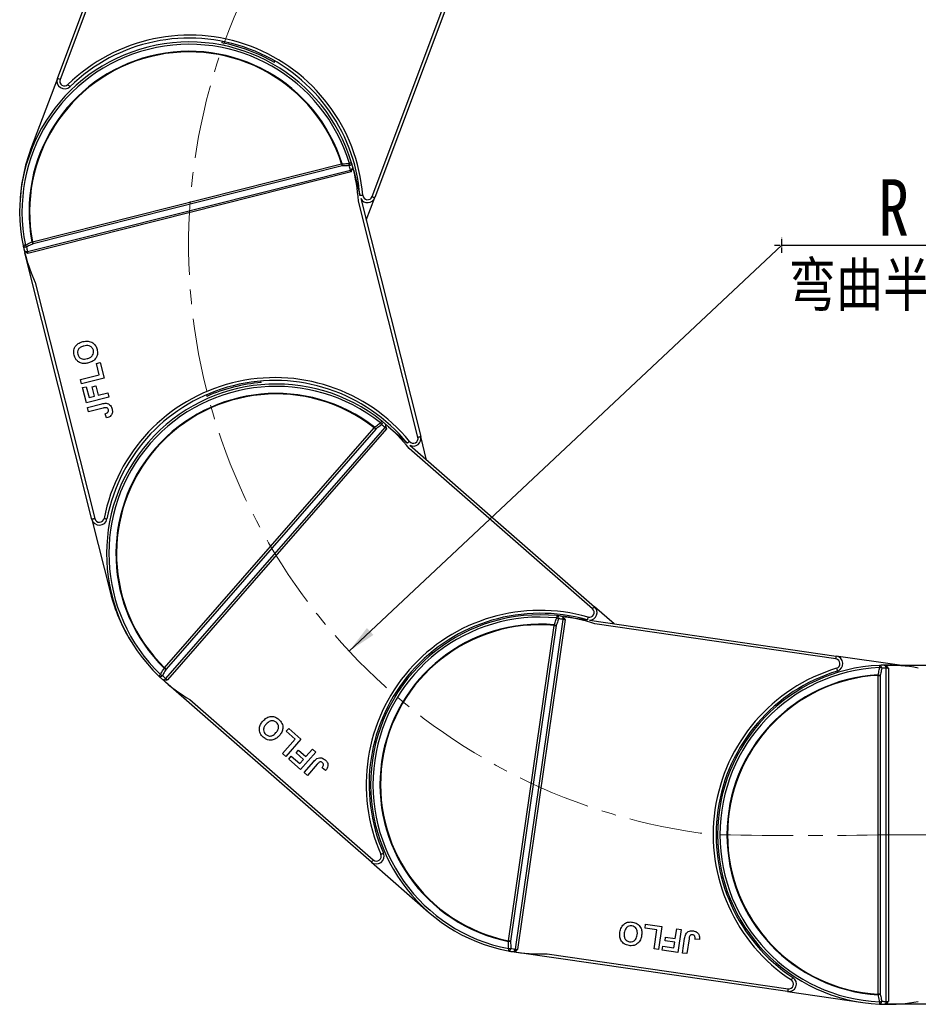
# Model space of a CAD drawing. Header units: millimetres. Extents: x -976 to 1106, y 28 to 1486.
# Tile 19 of 51: x -218 to 15, y 674 to 929. Entities that reach past the tile are written whole.
import ezdxf

# ---------------------------------------------------------------- set-up
doc = ezdxf.new("R2010")
doc.units = ezdxf.units.MM
doc.linetypes.add('CENTER', pattern=[0.6, 0.375, -0.075, 0.075, -0.075])
doc.linetypes.add('CENTERX2', pattern=[20.32, 12.7, -2.54, 2.54, -2.54])
doc.styles.get("Standard").update_dxf_attribs({"font": '仿宋_GB2312.ttf', "width": 0.8})
doc.styles.add('样式 1', font='仿宋_GB2312.ttf', dxfattribs={"width": 0.8, "height": 6})
doc.dimstyles.new('副本 ISO-35.1', dxfattribs={"dimtxt": 9, "dimasz": 7.5, "dimexe": 5, "dimexo": 0.625, "dimgap": 2.5, "dimtad": 1, "dimtoh": 1, "dimtxsty": 'Standard', "dimcen": 2.5, "dimadec": 0, "dimazin": 0, "dimtfac": 1, "dimtmove": 0, "dimatfit": 3, "dimfxl": 0, "dimarcsym": 0})

msp = doc.modelspace()

# ---------------------------------------------------------------- linework, layer by layer
at = {"color": 7, "linetype": 'Continuous', "lineweight": 25}
for p, q in [((-208.49, 913.843), (-183.552, 980.284)), ((-185.584, 972.738), (-207.788, 913.579)), ((-126.805, 883.183), (-104.6, 942.342)), ((-103.732, 942.521), (-126.103, 882.919)), ((-165.671, 923.485), (-165.814, 923.105)), ((-152.145, 917.975), (-152.003, 918.354)), ((-208.49, 913.843), (-215.421, 895.379)), ((-216.248, 868.955), (-132.382, 890.083)), ((-132.246, 889.571), (-216.125, 868.439)), ((-214.934, 871.442), (-134.718, 891.651)), ((-134.588, 891.137), (-214.804, 870.928)), ((-132.132, 889.763), (-131.843, 890.456)), ((-131.519, 889.754), (-129.986, 883.67)), ((-114.909, 820.754), (-130.346, 882.028)), ((-129.734, 882.67), (-114.182, 820.937)), ((-128.313, 877.03), (-126.103, 882.919)), ((-199.515, 799.439), (-216.852, 868.256)), ((-214.225, 860.896), (-198.788, 799.622)), ((-198.369, 839.916), (-197.399, 840.161)), ((-197.617, 836.933), (-198.369, 839.916)), ((-197.399, 840.161), (-196.366, 836.058)), ((-202.466, 835.711), (-197.617, 836.933)), ((-202.184, 834.592), (-202.466, 835.711)), ((-196.366, 836.058), (-202.184, 834.592)), ((-201.94, 833.623), (-200.97, 833.867)), ((-200.944, 829.669), (-201.94, 833.623)), ((-200.97, 833.867), (-200.256, 831.032)), ((-199.459, 833.851), (-198.489, 834.095)), ((-198.839, 831.389), (-199.459, 833.851)), ((-198.489, 834.095), (-197.869, 831.634)), ((-155.552, 834.922), (-155.651, 835.315)), ((-195.126, 831.135), (-200.944, 829.669)), ((-200.256, 831.032), (-198.839, 831.389)), ((-197.869, 831.634), (-195.407, 832.254)), ((-195.407, 832.254), (-195.126, 831.135)), ((-169.808, 831.749), (-169.709, 831.355)), ((-200.643, 828.476), (-196.975, 829.4)), ((-200.361, 827.357), (-200.643, 828.476)), ((-196.595, 828.305), (-200.361, 827.357)), ((-195.75, 825.742), (-196.107, 826.842)), ((-180.666, 760.916), (-126.236, 823.208)), ((-180.33, 758.122), (-123.423, 823.25)), ((-125.836, 822.859), (-180.267, 760.567)), ((-123.019, 822.906), (-179.935, 757.769)), ((-123.035, 823.129), (-123.193, 823.863)), ((-122.526, 823.471), (-117.801, 819.342)), ((-112.645, 814.837), (-114.182, 820.937)), ((-69.578, 776.21), (-117.161, 817.788)), ((-117.025, 818.664), (-69.085, 776.775)), ((-199.515, 799.439), (-194.697, 780.314)), ((-64.014, 772.344), (-69.085, 776.775)), ((-76.561, 774.165), (-70.983, 773.355)), ((-91.41, 690.064), (-79.534, 771.929)), ((-79.009, 771.853), (-90.885, 689.988)), ((-89.611, 687.901), (-77.194, 773.492)), ((-76.668, 773.422), (-89.087, 687.818)), ((-76.803, 773.601), (-77.334, 774.132)), ((-70.388, 773.269), (-6.328, 763.976)), ((-6.436, 763.234), (-68.97, 772.306)), ((-111.056, 764.712), (-111.361, 764.979)), ((10.047, 761.6), (-6.328, 763.976)), ((7.024, 761.007), (6.422, 761.457)), ((6.872, 761.6), (7.183, 761.6)), ((7.183, 761.6), (78.15, 761.6)), ((7.183, 761.6), (7.183, 761.599)), ((-180.666, 760.916), (-180.769, 760.811)), ((4.562, 676.239), (4.562, 758.962)), ((4.562, 758.962), (5.092, 758.962)), ((5.092, 758.962), (5.092, 676.239)), ((6.653, 674.357), (6.653, 760.844)), ((7.028, 760.85), (7.183, 760.85)), ((7.183, 760.85), (7.183, 674.35)), ((-126.988, 710.508), (-180.428, 757.204)), ((-120.968, 753.985), (-120.662, 753.718)), ((-174.077, 752.65), (-126.494, 711.073)), ((-149.096, 744.434), (-148.438, 745.187)), ((-146.779, 742.41), (-149.096, 744.434)), ((-148.438, 745.187), (-145.252, 742.403)), ((-150.069, 738.644), (-146.779, 742.41)), ((-145.252, 742.403), (-149.2, 737.885)), ((-149.2, 737.885), (-150.069, 738.644)), ((-146.538, 738.828), (-145.88, 739.581)), ((-144.626, 737.158), (-146.538, 738.828)), ((-145.88, 739.581), (-143.968, 737.911)), ((-141.429, 739.063), (-145.377, 734.545)), ((-143.968, 737.911), (-142.298, 739.822)), ((-142.298, 739.822), (-141.429, 739.063)), ((-148.447, 737.227), (-147.789, 737.98)), ((-145.377, 734.545), (-148.447, 737.227)), ((-147.789, 737.98), (-145.588, 736.057)), ((-145.588, 736.057), (-144.626, 737.158)), ((-144.45, 733.735), (-141.962, 736.583)), ((-141.026, 735.9), (-143.582, 732.976)), ((-143.582, 732.976), (-144.45, 733.735)), ((-138.872, 734.274), (-139.791, 734.975)), ((-35.02, 731.054), (-35.422, 731.112)), ((-37.518, 716.664), (-37.116, 716.605)), ((-126.988, 710.508), (-112.136, 697.532)), ((-55.951, 693.369), (-55.807, 694.358)), ((-52.906, 692.927), (-55.951, 693.369)), ((-55.807, 694.358), (-51.62, 693.751)), ((-53.623, 687.979), (-52.906, 692.927)), ((-51.62, 693.751), (-52.481, 687.813)), ((-48.102, 690.675), (-47.738, 693.188)), ((-47.738, 693.188), (-46.596, 693.022)), ((-46.596, 693.022), (-47.457, 687.084)), ((-50.758, 690.05), (-50.614, 691.04)), ((-48.246, 689.686), (-50.758, 690.05)), ((-50.614, 691.04), (-48.102, 690.675)), ((-46.239, 686.907), (-45.696, 690.651)), ((-44.54, 690.585), (-45.097, 686.742)), ((-41.848, 690.39), (-43, 690.479)), ((-52.481, 687.813), (-53.623, 687.979)), ((-51.492, 687.669), (-51.348, 688.659)), ((-47.457, 687.084), (-51.492, 687.669)), ((-51.348, 688.659), (-48.455, 688.239)), ((-48.455, 688.239), (-48.246, 689.686)), ((-18.962, 676.888), (-89.195, 687.076)), ((-81.389, 686.702), (-18.855, 677.63)), ((-45.097, 686.742), (-46.239, 686.907)), ((-18.962, 676.888), (0.555, 674.056)), ((5.092, 676.239), (4.562, 676.239)), ((7.183, 673.6), (6.872, 673.6)), ((7.028, 674.35), (7.183, 674.35)), ((7.183, 673.601), (7.183, 673.6)), ((78.15, 673.6), (7.183, 673.6))]:
    msp.add_line(p, q, dxfattribs=at)
at = {"color": 1, "linetype": 'CENTER', "ltscale": 3.556}
for p, q in [((-20.419, 868.635), (-20.419, 872.485)), ((-22.344, 870.56), (-18.494, 870.56))]:
    msp.add_line(p, q, dxfattribs=at)
at = {"color": 1, "linetype": 'CENTERX2', "lineweight": 13, "ltscale": 1.5}
msp.add_line((7.183, 717.6), (483.666, 717.6), dxfattribs=at)
at = {"color": 7, "linetype": 'Continuous', "lineweight": 25, "flags": 128}
for points in [[(-207.788, 913.579), (-207.925, 913.631), (-208.057, 913.68), (-208.178, 913.726), (-208.285, 913.766), (-208.372, 913.798), (-208.437, 913.823), (-208.477, 913.838), (-208.49, 913.843)], [(-205.745, 912.245), (-205.643, 912.14), (-205.545, 912.04), (-205.455, 911.947), (-205.375, 911.865), (-205.31, 911.799), (-205.262, 911.749), (-205.232, 911.718), (-205.222, 911.708)], [(-134.577, 891.695), (-134.595, 891.689), (-134.612, 891.684), (-134.63, 891.679), (-134.647, 891.673), (-134.665, 891.668), (-134.682, 891.662), (-134.7, 891.657), (-134.718, 891.651)], [(-132.121, 891.964), (-132.132, 891.961), (-132.163, 891.951), (-132.214, 891.936), (-132.284, 891.915), (-132.37, 891.889), (-132.47, 891.859), (-132.58, 891.826), (-132.699, 891.79)], [(-134.718, 891.651), (-134.7, 891.58), (-134.682, 891.509), (-134.665, 891.44), (-134.648, 891.373), (-134.631, 891.308), (-134.616, 891.247), (-134.602, 891.19), (-134.588, 891.137)], [(-132.284, 889.721), (-132.279, 889.703), (-132.274, 889.684), (-132.27, 889.665), (-132.265, 889.646), (-132.26, 889.627), (-132.255, 889.609), (-132.251, 889.59), (-132.246, 889.571)], [(-131.595, 890.055), (-131.585, 890.018), (-131.576, 889.98), (-131.566, 889.943), (-131.557, 889.905), (-131.547, 889.867), (-131.538, 889.83), (-131.528, 889.792), (-131.519, 889.754)], [(-126.805, 883.183), (-126.668, 883.132), (-126.536, 883.082), (-126.415, 883.037), (-126.308, 882.997), (-126.221, 882.964), (-126.156, 882.939), (-126.116, 882.924), (-126.103, 882.919)], [(-214.934, 871.442), (-214.952, 871.439), (-214.97, 871.435), (-214.988, 871.432), (-215.006, 871.428), (-215.024, 871.425), (-215.042, 871.421), (-215.06, 871.418), (-215.078, 871.414)], [(-214.804, 870.928), (-214.818, 870.981), (-214.832, 871.038), (-214.847, 871.099), (-214.864, 871.164), (-214.881, 871.231), (-214.898, 871.3), (-214.916, 871.371), (-214.934, 871.442)], [(-216.778, 870.608), (-216.899, 870.584), (-217.012, 870.56), (-217.114, 870.54), (-217.202, 870.522), (-217.273, 870.507), (-217.326, 870.496), (-217.358, 870.49), (-217.369, 870.488)], [(-216.852, 868.256), (-216.862, 868.294), (-216.871, 868.332), (-216.881, 868.369), (-216.89, 868.407), (-216.9, 868.445), (-216.909, 868.482), (-216.919, 868.52), (-216.928, 868.557)], [(-216.852, 868.256), (-216.852, 868.256), (-216.852, 868.256), (-216.852, 868.256), (-216.852, 868.256), (-216.852, 868.256), (-216.852, 868.256), (-216.851, 868.256), (-216.851, 868.256)], [(-216.163, 868.59), (-216.158, 868.571), (-216.154, 868.552), (-216.149, 868.534), (-216.144, 868.515), (-216.139, 868.496), (-216.135, 868.477), (-216.13, 868.458), (-216.125, 868.439)], [(-126.145, 823.324), (-126.156, 823.31), (-126.168, 823.296), (-126.179, 823.281), (-126.19, 823.267), (-126.202, 823.252), (-126.213, 823.237), (-126.224, 823.223), (-126.236, 823.208)], [(-126.236, 823.208), (-126.18, 823.16), (-126.126, 823.112), (-126.072, 823.065), (-126.02, 823.019), (-125.97, 822.976), (-125.922, 822.934), (-125.877, 822.895), (-125.836, 822.859)], [(-124.279, 824.944), (-124.286, 824.935), (-124.307, 824.91), (-124.34, 824.868), (-124.385, 824.811), (-124.441, 824.741), (-124.506, 824.659), (-124.578, 824.569), (-124.655, 824.473)], [(-123.136, 823.008), (-123.122, 822.995), (-123.107, 822.983), (-123.092, 822.97), (-123.078, 822.957), (-123.063, 822.944), (-123.048, 822.932), (-123.034, 822.919), (-123.019, 822.906)], [(-122.759, 823.675), (-122.731, 823.65), (-122.702, 823.624), (-122.672, 823.599), (-122.643, 823.573), (-122.614, 823.548), (-122.584, 823.522), (-122.555, 823.496), (-122.526, 823.471)], [(-114.909, 820.754), (-114.767, 820.789), (-114.631, 820.824), (-114.505, 820.855), (-114.395, 820.883), (-114.304, 820.906), (-114.237, 820.923), (-114.196, 820.933), (-114.182, 820.937)], [(-196.349, 799.689), (-196.205, 799.661), (-196.067, 799.634), (-195.94, 799.609), (-195.828, 799.587), (-195.737, 799.569), (-195.669, 799.556), (-195.627, 799.548), (-195.613, 799.545)], [(-198.788, 799.622), (-198.93, 799.586), (-199.066, 799.552), (-199.192, 799.52), (-199.302, 799.492), (-199.393, 799.47), (-199.46, 799.453), (-199.501, 799.442), (-199.515, 799.439)], [(-69.578, 776.21), (-69.482, 776.321), (-69.39, 776.427), (-69.304, 776.524), (-69.23, 776.61), (-69.168, 776.68), (-69.123, 776.732), (-69.094, 776.764), (-69.085, 776.775)], [(-78.833, 774.449), (-78.835, 774.438), (-78.838, 774.406), (-78.843, 774.352), (-78.85, 774.28), (-78.859, 774.191), (-78.869, 774.087), (-78.881, 773.972), (-78.893, 773.849)], [(-76.868, 774.209), (-76.83, 774.204), (-76.792, 774.198), (-76.754, 774.193), (-76.715, 774.187), (-76.677, 774.181), (-76.638, 774.176), (-76.599, 774.17), (-76.561, 774.165)], [(-76.561, 774.165), (-76.561, 774.165), (-76.561, 774.164), (-76.561, 774.164), (-76.561, 774.164), (-76.561, 774.164), (-76.561, 774.164), (-76.561, 774.164), (-76.561, 774.163)], [(-79.521, 772.076), (-79.522, 772.058), (-79.524, 772.04), (-79.525, 772.021), (-79.527, 772.003), (-79.529, 771.985), (-79.53, 771.966), (-79.532, 771.948), (-79.534, 771.929)], [(-79.534, 771.929), (-79.461, 771.919), (-79.389, 771.908), (-79.318, 771.898), (-79.25, 771.888), (-79.184, 771.879), (-79.121, 771.87), (-79.063, 771.861), (-79.009, 771.853)], [(-76.822, 773.445), (-76.803, 773.442), (-76.784, 773.439), (-76.765, 773.436), (-76.746, 773.434), (-76.726, 773.431), (-76.707, 773.428), (-76.688, 773.425), (-76.668, 773.422)], [(-6.436, 763.234), (-6.415, 763.378), (-6.395, 763.518), (-6.376, 763.646), (-6.36, 763.759), (-6.347, 763.851), (-6.337, 763.919), (-6.331, 763.962), (-6.328, 763.976)], [(4.893, 761.556), (4.893, 761.545), (4.895, 761.512), (4.897, 761.459), (4.9, 761.386), (4.904, 761.296), (4.909, 761.192), (4.914, 761.077), (4.92, 760.953)], [(-181.707, 759.18), (-181.792, 759.091), (-181.872, 759.007), (-181.944, 758.932), (-182.006, 758.867), (-182.056, 758.815), (-182.093, 758.776), (-182.116, 758.752), (-182.124, 758.744)], [(-180.267, 760.567), (-180.308, 760.603), (-180.352, 760.642), (-180.4, 760.683), (-180.45, 760.727), (-180.502, 760.772), (-180.556, 760.819), (-180.611, 760.867), (-180.666, 760.916)], [(-6.252, 760.801), (-6.21, 760.661), (-6.169, 760.526), (-6.131, 760.402), (-6.098, 760.293), (-6.071, 760.204), (-6.051, 760.138), (-6.038, 760.097), (-6.034, 760.083)], [(4.553, 759.108), (4.554, 759.09), (4.555, 759.072), (4.556, 759.054), (4.557, 759.035), (4.559, 759.017), (4.56, 758.998), (4.561, 758.98), (4.562, 758.962)], [(-180.428, 757.204), (-180.458, 757.23), (-180.487, 757.255), (-180.517, 757.281), (-180.546, 757.307), (-180.575, 757.332), (-180.604, 757.358), (-180.633, 757.383), (-180.662, 757.408)], [(-180.428, 757.204), (-180.428, 757.204), (-180.428, 757.204), (-180.428, 757.204), (-180.428, 757.204), (-180.428, 757.204), (-180.428, 757.204), (-180.428, 757.204), (-180.428, 757.205)], [(-180.052, 757.871), (-180.037, 757.858), (-180.023, 757.846), (-180.008, 757.833), (-179.994, 757.82), (-179.979, 757.807), (-179.964, 757.794), (-179.949, 757.781), (-179.935, 757.769)], [(-126.494, 711.073), (-126.59, 710.963), (-126.683, 710.857), (-126.768, 710.759), (-126.843, 710.674), (-126.905, 710.604), (-126.95, 710.551), (-126.978, 710.519), (-126.988, 710.508)], [(-124.527, 712.517), (-124.393, 712.576), (-124.264, 712.632), (-124.146, 712.684), (-124.042, 712.73), (-123.956, 712.768), (-123.893, 712.795), (-123.854, 712.813), (-123.84, 712.818)], [(-91.41, 690.064), (-91.414, 690.046), (-91.417, 690.028), (-91.421, 690.01), (-91.425, 689.992), (-91.428, 689.973), (-91.432, 689.956), (-91.435, 689.938), (-91.439, 689.92)], [(-90.885, 689.988), (-90.939, 689.996), (-90.998, 690.004), (-91.06, 690.013), (-91.126, 690.023), (-91.194, 690.033), (-91.265, 690.043), (-91.337, 690.053), (-91.41, 690.064)], [(-91.341, 688.041), (-91.365, 687.92), (-91.386, 687.807), (-91.406, 687.704), (-91.423, 687.616), (-91.436, 687.545), (-91.446, 687.492), (-91.453, 687.46), (-91.455, 687.449)], [(-89.241, 687.841), (-89.222, 687.838), (-89.203, 687.835), (-89.183, 687.832), (-89.164, 687.83), (-89.145, 687.827), (-89.126, 687.824), (-89.106, 687.821), (-89.087, 687.818)], [(-89.195, 687.076), (-89.233, 687.082), (-89.272, 687.087), (-89.311, 687.093), (-89.349, 687.099), (-89.388, 687.104), (-89.426, 687.11), (-89.464, 687.115), (-89.502, 687.121)], [(-89.195, 687.076), (-89.195, 687.076), (-89.195, 687.076), (-89.195, 687.076), (-89.195, 687.076), (-89.194, 687.077), (-89.194, 687.077), (-89.194, 687.077), (-89.194, 687.077)], [(-17.987, 679.91), (-17.907, 680.032), (-17.829, 680.15), (-17.758, 680.258), (-17.695, 680.353), (-17.644, 680.431), (-17.606, 680.489), (-17.582, 680.524), (-17.574, 680.536)], [(-18.855, 677.63), (-18.876, 677.485), (-18.896, 677.346), (-18.915, 677.217), (-18.931, 677.105), (-18.944, 677.013), (-18.954, 676.944), (-18.96, 676.902), (-18.962, 676.888)], [(4.562, 676.239), (4.561, 676.221), (4.56, 676.202), (4.559, 676.184), (4.557, 676.165), (4.556, 676.147), (4.555, 676.129), (4.554, 676.11), (4.553, 676.092)], [(4.92, 674.247), (4.914, 674.124), (4.909, 674.008), (4.904, 673.904), (4.9, 673.815), (4.897, 673.742), (4.895, 673.689), (4.893, 673.656), (4.893, 673.645)]]:
    msp.add_lwpolyline(points, dxfattribs=at)
at = {"color": 8, "linetype": 'Continuous', "lineweight": 25, "flags": 128}
for points in [[(-129.221, 883.522), (-129.367, 883.511), (-129.507, 883.499), (-129.637, 883.489), (-129.75, 883.48), (-129.843, 883.473), (-129.912, 883.467), (-129.952, 883.464)], [(-117.088, 819.657), (-117.202, 819.564), (-117.311, 819.475), (-117.411, 819.393), (-117.499, 819.321), (-117.571, 819.262), (-117.625, 819.218), (-117.656, 819.192)], [(-70.745, 774.067), (-70.786, 773.927), (-70.824, 773.792), (-70.86, 773.667), (-70.891, 773.558), (-70.917, 773.468), (-70.936, 773.401), (-70.948, 773.36), (-70.951, 773.349)]]:
    msp.add_lwpolyline(points, dxfattribs=at)
at = {"color": 1, "linetype": 'CENTERX2', "lineweight": 13, "ltscale": 1.5}
for centre, radius, start, end in [((-20.419, 870.56), 153.999, 107.73374, 263.34044), ((-14.671, 1829.811), 1112.425, 268.874346, 271.125671)]:
    msp.add_arc(centre, radius, start, end, dxfattribs=at)
at = {"color": 7, "linetype": 'Continuous', "lineweight": 25}
for centre, radius, start, end in [((-174.227, 879.917), 45.15, 4.58029, 134.27332), ((-174.261, 879.306), 44, 16.7188, 191.56162), ((-174.261, 879.306), 43.397, 16.7188, 191.56162), ((-174.227, 879.917), 44.4, 4.58029, 134.27332), ((-174.227, 879.917), 44, 59.87676, 78.97686), ((-174.261, 879.306), 41.573, 17.33773, 190.94269), ((-174.261, 879.306), 41.426, 17.33773, 190.94269), ((-206.618, 913.14), 2, 159.42681, 314.27332), ((-206.618, 913.14), 1.25, 159.42681, 314.27332), ((-174.227, 879.917), 44, 159.42681, 177.18184), ((-137.667, 891.476), 3.098, 353.71831, 4.05769), ((-132.796, 891.906), 0.677, 277.30433, 4.92394), ((-135.778, 891.574), 3.087, 353.66192, 4.00982), ((-174.261, 879.306), 44, 15.54547, 16.7188), ((-174.132, 878.792), 43.25, 15.13383, 16.7188), ((-132.578, 890.941), 0.88, 282.86696, 326.58551), ((-133.148, 893.157), 3.543, 284.12413, 286.66454), ((-174.261, 879.306), 44, 3.54619, 15.54547), ((-131.514, 889.732), 0.0227, 102.64095, 105.43153), ((-127.975, 883.622), 2, 208.42921, 339.42681), ((-127.975, 883.622), 1.25, 184.58029, 339.42681), ((-212.253, 872.686), 3.098, 204.22642, 214.56291), ((-216.747, 870.756), 0.677, 203.35675, 290.97523), ((-174.261, 879.306), 44, 191.56162, 192.73496), ((-174.261, 879.306), 44, 192.73496, 204.73423), ((-216.482, 869.803), 0.88, 241.69567, 285.41436), ((-213.965, 871.877), 3.085, 204.27024, 214.62221), ((-174.132, 878.792), 43.25, 191.56162, 193.1466), ((-217.038, 872.063), 3.582, 281.63287, 284.14529), ((-152.03, 791.063), 45.15, 39.2937, 168.98673), ((-152.03, 791.063), 44.4, 39.2937, 168.98673), ((-151.711, 790.542), 44, 51.43221, 226.27503), ((-151.711, 790.542), 43.397, 51.43221, 226.27503), ((-152.03, 791.063), 44, 94.59016, 113.69026), ((-151.711, 790.542), 41.573, 52.05114, 225.65609), ((-151.711, 790.542), 41.426, 52.05114, 225.65609), ((-128.561, 821.384), 3.098, 28.43296, 38.76986), ((-127.064, 822.541), 3.087, 28.37645, 38.7221), ((-124.801, 824.512), 0.677, 312.01921, 39.6382), ((-151.311, 790.193), 43.25, 49.84723, 51.43221), ((-151.711, 790.542), 44, 50.25887, 51.43221), ((-151.711, 790.542), 44, 38.2596, 50.25887), ((-124.072, 823.843), 0.88, 317.5866, 1.29277), ((-125.819, 825.353), 3.564, 318.84485, 321.37001), ((-122.58, 823.517), 0.0718, 318.45383, 319.32199), ((-116.121, 820.448), 1.25, 219.2937, 14.14021), ((-116.121, 820.448), 2, 243.14261, 14.14021), ((-197.576, 799.927), 1.25, 194.14021, 348.98673), ((-197.576, 799.927), 2, 194.14021, 348.98673), ((-152.03, 791.063), 44, 194.14021, 211.89524), ((-70.401, 775.269), 2, 270.36142, 48.85362), ((-83.185, 730.665), 45.15, 74.0071, 203.70013), ((-83.185, 730.665), 44.4, 74.0071, 203.70013), ((-83.185, 730.665), 44, 84.32421, 259.16703), ((-79.037, 773.803), 0.677, 344.91248, 72.52596), ((-83.185, 730.665), 44, 83.15088, 84.32421), ((-83.185, 730.665), 44, 71.1516, 83.15088), ((-70.401, 775.269), 1.25, 254.0071, 48.85362), ((-83.185, 730.665), 43.397, 84.32421, 259.16703), ((-83.185, 730.665), 41.573, 84.94314, 258.5481), ((-83.185, 730.665), 41.426, 84.94314, 258.5481), ((-80.497, 769.133), 3.101, 61.32822, 71.65562), ((-79.866, 770.922), 3.085, 61.26417, 71.61811), ((-82.66, 730.589), 43.25, 82.73924, 84.32421), ((-78.062, 773.638), 0.88, 350.47351, 34.18796), ((-80.314, 773.952), 3.529, 351.72783, 354.27834), ((-6.616, 761.997), 2, 286.89911, 81.74562), ((6.872, 717.6), 44, 92.57859, 267.42141), ((-6.616, 761.997), 1.25, 286.89911, 81.74562), ((6.872, 717.6), 44, 91.40525, 92.57859), ((4.784, 760.887), 0.677, 353.16625, 80.78329), ((6.872, 717.6), 44, 79.40598, 91.40525), ((5.773, 760.863), 0.88, 358.72835, 42.44476), ((-181.765, 759.319), 0.677, 238.07002, 325.68966), ((-180.116, 761.826), 3.087, 238.98493, 249.33087), ((-151.311, 790.193), 43.25, 226.27503, 227.86), ((-179.171, 763.464), 3.097, 238.93805, 249.27802), ((6.872, 717.6), 45.15, 106.89911, 236.59214), ((6.872, 717.6), 44.4, 106.89911, 236.59214), ((6.872, 717.6), 43.397, 92.57859, 267.42141), ((6.872, 717.6), 41.573, 93.19752, 266.80248), ((6.872, 717.6), 41.426, 93.19752, 266.80248), ((4.01, 756.056), 3.1, 69.58025, 79.91098), ((4.377, 757.914), 3.088, 69.52484, 79.86861), ((7.403, 717.6), 43.25, 90.99361, 92.57859), ((3.475, 760.851), 3.553, 359.98923, 2.52229), ((-151.711, 790.542), 44, 226.27503, 227.44836), ((-151.711, 790.542), 44, 227.44836, 239.44763), ((-181.005, 758.686), 0.879, 276.40365, 320.129), ((-182.703, 760.186), 3.52, 316.32066, 318.87748), ((-125.672, 712.015), 2, 228.85362, 23.70013), ((-125.672, 712.015), 1.25, 228.85362, 23.70013), ((-91.538, 693.017), 3.099, 271.83399, 282.16828), ((-91.466, 688.126), 0.677, 270.96459, 358.57837), ((-83.185, 730.665), 44, 259.16703, 260.34037), ((-91.443, 691.129), 3.089, 271.88136, 282.22067), ((-82.66, 730.589), 43.25, 259.16703, 260.75201), ((-83.185, 730.665), 44, 260.34037, 272.33964), ((-90.484, 688.008), 0.88, 309.30251, 353.01697), ((-92.783, 688.355), 3.579, 349.22885, 351.74283), ((-18.675, 678.867), 2, 261.74562, 56.59214), ((-18.675, 678.867), 1.25, 261.74562, 56.59214), ((4.01, 679.144), 3.1, 280.08902, 290.41975), ((4.784, 674.313), 0.677, 279.21527, 6.83518), ((6.872, 717.6), 44, 267.42141, 268.59475), ((4.377, 677.287), 3.088, 280.13139, 290.47516), ((7.403, 717.6), 43.25, 267.42141, 269.00639), ((6.872, 717.6), 44, 268.59475, 280.59402), ((5.773, 674.337), 0.88, 317.55851, 1.27021), ((3.478, 674.35), 3.55, 357.47654, 0.01194)]:
    msp.add_arc(centre, radius, start, end, dxfattribs=at)
for points, knots in [([(-134.577, 891.695), (-134.148, 891.717), (-133.522, 891.749), (-132.896, 891.78), (-132.699, 891.79)], [0, 0, 0, 0, 0.6855366, 1, 1, 1, 1]), ([(-132.71, 891.234), (-132.907, 891.224), (-133.533, 891.191), (-134.159, 891.159), (-134.588, 891.137)], [0, 0, 0, 0, 0.3144648, 1, 1, 1, 1]), ([(-132.284, 889.721), (-132.298, 889.778), (-132.333, 889.913), (-132.364, 890.02), (-132.382, 890.083)], [0, 0, 0, 0, 0.4157113, 1, 1, 1, 1]), ([(-132.246, 889.571), (-132.245, 889.572), (-132.207, 889.636), (-132.169, 889.7), (-132.132, 889.763)], [0, 0, 0, 0, 0.024536, 1, 1, 1, 1]), ([(-131.843, 890.456), (-131.827, 890.597), (-131.803, 890.814), (-131.853, 891.024), (-131.871, 891.098)], [0, 0, 0, 0, 0.64984604, 1, 1, 1, 1]), ([(-216.778, 870.608), (-216.334, 870.819), (-215.768, 871.087), (-215.201, 871.356), (-215.078, 871.414)], [0, 0, 0, 0, 0.7828235, 1, 1, 1, 1]), ([(-217.179, 869.607), (-217.13, 869.448), (-217.064, 869.239), (-216.931, 869.069), (-216.899, 869.028)], [0, 0, 0, 0, 0.7597005, 1, 1, 1, 1]), ([(-216.899, 869.028), (-216.747, 868.883), (-216.564, 868.709), (-216.351, 868.576), (-216.316, 868.555)], [0, 0, 0, 0, 0.83524646, 1, 1, 1, 1]), ([(-214.804, 870.928), (-215.193, 870.744), (-215.76, 870.476), (-216.326, 870.208), (-216.504, 870.124)], [0, 0, 0, 0, 0.68553646, 1, 1, 1, 1]), ([(-216.248, 868.955), (-216.234, 868.891), (-216.21, 868.782), (-216.177, 868.646), (-216.163, 868.59)], [0, 0, 0, 0, 0.5842834, 1, 1, 1, 1]), ([(-216.316, 868.555), (-216.254, 868.517), (-216.19, 868.478), (-216.127, 868.44), (-216.125, 868.439)], [0, 0, 0, 0, 0.9754276, 1, 1, 1, 1]), ([(-201.841, 845.546), (-201.404, 845.626), (-200.532, 845.785), (-199.318, 845.369), (-198.501, 844.538), (-198.282, 843.876), (-198.172, 843.544)], [0, 0, 0, 0, 0.2805623, 0.5594773, 0.7794269, 1, 1, 1, 1]), ([(-204.136, 842.025), (-204.204, 842.468), (-204.34, 843.355), (-203.759, 844.525), (-202.844, 845.236), (-202.176, 845.443), (-201.841, 845.546)], [0, 0, 0, 0, 0.2798263, 0.5586384, 0.7789876, 1, 1, 1, 1]), ([(-201.587, 844.42), (-201.858, 844.339), (-202.398, 844.178), (-203.017, 843.649), (-203.278, 842.943), (-203.206, 842.503), (-203.17, 842.283)], [0, 0, 0, 0, 0.2810973, 0.5600097, 0.7797042, 1, 1, 1, 1]), ([(-199.142, 843.298), (-199.247, 843.565), (-199.458, 844.1), (-200.409, 844.631), (-201.14, 844.5), (-201.587, 844.42)], [0, 0, 0, 0, 0.2799846, 0.5597515, 1, 1, 1, 1]), ([(-200.744, 841.142), (-200.472, 841.225), (-199.93, 841.39), (-199.322, 841.932), (-199.043, 842.633), (-199.109, 843.076), (-199.142, 843.298)], [0, 0, 0, 0, 0.2810107, 0.5601226, 0.7799429, 1, 1, 1, 1]), ([(-198.172, 843.544), (-198.103, 843.104), (-197.964, 842.225), (-198.527, 841.059), (-199.429, 840.343), (-200.092, 840.137), (-200.424, 840.033)], [0, 0, 0, 0, 0.2799409, 0.5587151, 0.77905, 1, 1, 1, 1]), ([(-203.598, 840.856), (-203.73, 841.06), (-203.966, 841.424), (-204.084, 841.841), (-204.136, 842.025)], [0, 0, 0, 0, 0.5595611, 1, 1, 1, 1]), ([(-201.968, 839.921), (-202.321, 840.015), (-202.952, 840.182), (-203.401, 840.65), (-203.598, 840.856)], [0, 0, 0, 0, 0.5599528, 1, 1, 1, 1]), ([(-203.17, 842.283), (-203.068, 842.014), (-202.865, 841.477), (-201.923, 840.929), (-201.191, 841.061), (-200.744, 841.142)], [0, 0, 0, 0, 0.2802674, 0.5598729, 1, 1, 1, 1]), ([(-200.424, 840.033), (-200.71, 839.97), (-201.22, 839.856), (-201.74, 839.901), (-201.968, 839.921)], [0, 0, 0, 0, 0.5601646, 1, 1, 1, 1]), ([(-196.975, 829.4), (-196.766, 829.451), (-196.391, 829.543), (-196.006, 829.549), (-195.837, 829.551)], [0, 0, 0, 0, 0.5602857, 1, 1, 1, 1]), ([(-195.251, 827.856), (-195.294, 827.989), (-195.359, 828.188), (-195.577, 828.371), (-195.986, 828.463), (-196.325, 828.375), (-196.595, 828.305)], [0, 0, 0, 0, 0.24940608, 0.37443453, 0.49945625, 1, 1, 1, 1]), ([(-195.837, 829.551), (-195.621, 829.509), (-195.187, 829.423), (-194.557, 828.901), (-194.375, 828.359), (-194.263, 828.028)], [0, 0, 0, 0, 0.2801135, 0.5603045, 1, 1, 1, 1]), ([(-194.263, 828.028), (-194.213, 827.739), (-194.112, 827.162), (-194.478, 826.384), (-195.096, 825.943), (-195.532, 825.809), (-195.75, 825.742)], [0, 0, 0, 0, 0.2802358, 0.5584237, 0.7788348, 1, 1, 1, 1]), ([(-195.421, 827.176), (-195.376, 827.228), (-195.287, 827.333), (-195.208, 827.573), (-195.235, 827.748), (-195.251, 827.856)], [0, 0, 0, 0, 0.2807398, 0.5609433, 1, 1, 1, 1]), ([(-196.107, 826.842), (-195.968, 826.883), (-195.72, 826.956), (-195.512, 827.109), (-195.421, 827.176)], [0, 0, 0, 0, 0.560982, 1, 1, 1, 1]), ([(-126.145, 823.324), (-125.805, 823.587), (-125.308, 823.97), (-124.812, 824.352), (-124.655, 824.473)], [0, 0, 0, 0, 0.6855388, 1, 1, 1, 1]), ([(-124.348, 824.009), (-124.504, 823.888), (-125, 823.505), (-125.496, 823.122), (-125.836, 822.859)], [0, 0, 0, 0, 0.3144645, 1, 1, 1, 1]), ([(-123.193, 823.863), (-123.26, 823.988), (-123.363, 824.18), (-123.524, 824.324), (-123.581, 824.375)], [0, 0, 0, 0, 0.64985527, 1, 1, 1, 1]), ([(-123.136, 823.008), (-123.18, 823.046), (-123.286, 823.138), (-123.372, 823.208), (-123.423, 823.25)], [0, 0, 0, 0, 0.41570524, 1, 1, 1, 1]), ([(-123.019, 822.906), (-123.019, 822.908), (-123.024, 822.982), (-123.03, 823.056), (-123.035, 823.129)], [0, 0, 0, 0, 0.0245468, 1, 1, 1, 1]), ([(-77.334, 774.132), (-77.458, 774.2), (-77.649, 774.306), (-77.863, 774.339), (-77.938, 774.351)], [0, 0, 0, 0, 0.6498495, 1, 1, 1, 1]), ([(-79.521, 772.076), (-79.377, 772.481), (-79.168, 773.072), (-78.959, 773.663), (-78.893, 773.849)], [0, 0, 0, 0, 0.68553172, 1, 1, 1, 1]), ([(-78.383, 773.627), (-78.448, 773.441), (-78.657, 772.85), (-78.866, 772.259), (-79.009, 771.853)], [0, 0, 0, 0, 0.3144649, 1, 1, 1, 1]), ([(-76.822, 773.445), (-76.88, 773.453), (-77.018, 773.472), (-77.129, 773.485), (-77.194, 773.492)], [0, 0, 0, 0, 0.4157139, 1, 1, 1, 1]), ([(-76.668, 773.422), (-76.669, 773.424), (-76.714, 773.483), (-76.759, 773.543), (-76.803, 773.601)], [0, 0, 0, 0, 0.0245034, 1, 1, 1, 1]), ([(6.422, 761.457), (6.29, 761.507), (6.086, 761.584), (5.869, 761.586), (5.793, 761.587)], [0, 0, 0, 0, 0.64984434, 1, 1, 1, 1]), ([(-181.707, 759.18), (-181.462, 759.606), (-181.149, 760.149), (-180.837, 760.692), (-180.769, 760.811)], [0, 0, 0, 0, 0.78282348, 1, 1, 1, 1]), ([(-180.267, 760.567), (-180.481, 760.194), (-180.794, 759.651), (-181.107, 759.108), (-181.206, 758.937)], [0, 0, 0, 0, 0.6855332, 1, 1, 1, 1]), ([(4.553, 759.108), (4.637, 759.53), (4.759, 760.145), (4.881, 760.76), (4.92, 760.953)], [0, 0, 0, 0, 0.6855356, 1, 1, 1, 1]), ([(5.457, 760.806), (5.419, 760.613), (5.297, 759.998), (5.175, 759.383), (5.092, 758.962)], [0, 0, 0, 0, 0.3144767, 1, 1, 1, 1]), ([(7.028, 760.85), (6.969, 760.85), (6.83, 760.849), (6.718, 760.846), (6.653, 760.844)], [0, 0, 0, 0, 0.4157181, 1, 1, 1, 1]), ([(7.183, 760.85), (7.182, 760.852), (7.129, 760.904), (7.076, 760.956), (7.024, 761.007)], [0, 0, 0, 0, 0.02453544, 1, 1, 1, 1]), ([(-181.466, 758.128), (-181.335, 758.026), (-181.163, 757.892), (-180.956, 757.828), (-180.907, 757.812)], [0, 0, 0, 0, 0.7597131, 1, 1, 1, 1]), ([(-180.907, 757.812), (-180.699, 757.78), (-180.45, 757.74), (-180.199, 757.753), (-180.158, 757.755)], [0, 0, 0, 0, 0.8352702, 1, 1, 1, 1]), ([(-180.33, 758.122), (-180.282, 758.078), (-180.2, 758.002), (-180.095, 757.909), (-180.052, 757.871)], [0, 0, 0, 0, 0.5842941, 1, 1, 1, 1]), ([(-180.158, 757.755), (-180.085, 757.759), (-180.011, 757.764), (-179.937, 757.769), (-179.935, 757.769)], [0, 0, 0, 0, 0.9753924, 1, 1, 1, 1]), ([(-155.037, 742.883), (-155.346, 743.209), (-155.962, 743.86), (-156.151, 745.153), (-155.804, 746.259), (-155.373, 746.809), (-155.157, 747.085)], [0, 0, 0, 0, 0.2798277, 0.558636, 0.7789879, 1, 1, 1, 1]), ([(-155.157, 747.085), (-154.842, 747.399), (-154.216, 748.027), (-152.982, 748.376), (-151.836, 748.158), (-151.279, 747.738), (-151.001, 747.528)], [0, 0, 0, 0, 0.2805572, 0.5594764, 0.7794261, 1, 1, 1, 1]), ([(-154.307, 746.304), (-154.483, 746.083), (-154.835, 745.643), (-155.043, 744.856), (-154.855, 744.127), (-154.545, 743.806), (-154.39, 743.646)], [0, 0, 0, 0, 0.2810948, 0.5600058, 0.7797053, 1, 1, 1, 1]), ([(-151.657, 746.774), (-151.896, 746.934), (-152.374, 747.253), (-153.458, 747.148), (-153.985, 746.624), (-154.307, 746.304)], [0, 0, 0, 0, 0.27998488, 0.55975097, 1, 1, 1, 1]), ([(-151.747, 744.09), (-151.57, 744.312), (-151.218, 744.757), (-151.028, 745.549), (-151.197, 746.283), (-151.503, 746.61), (-151.657, 746.774)], [0, 0, 0, 0, 0.281012, 0.5601337, 0.7799447, 1, 1, 1, 1]), ([(-151.001, 747.528), (-150.693, 747.206), (-150.078, 746.563), (-149.876, 745.283), (-150.211, 744.181), (-150.638, 743.634), (-150.852, 743.36)], [0, 0, 0, 0, 0.2799433, 0.5587155, 0.7790534, 1, 1, 1, 1]), ([(-154.39, 743.646), (-154.153, 743.483), (-153.681, 743.157), (-152.594, 743.243), (-152.068, 743.768), (-151.747, 744.09)], [0, 0, 0, 0, 0.2802675, 0.5598754, 1, 1, 1, 1]), ([(-153.93, 742.229), (-154.154, 742.321), (-154.555, 742.487), (-154.89, 742.762), (-155.037, 742.883)], [0, 0, 0, 0, 0.5595713, 1, 1, 1, 1]), ([(-152.057, 742.388), (-152.401, 742.264), (-153.015, 742.043), (-153.65, 742.172), (-153.93, 742.229)], [0, 0, 0, 0, 0.55995933, 1, 1, 1, 1]), ([(-150.852, 743.36), (-151.051, 743.145), (-151.405, 742.761), (-151.858, 742.502), (-152.057, 742.388)], [0, 0, 0, 0, 0.5601686, 1, 1, 1, 1]), ([(-141.962, 736.583), (-141.819, 736.745), (-141.563, 737.033), (-141.25, 737.257), (-141.112, 737.356)], [0, 0, 0, 0, 0.5603016, 1, 1, 1, 1]), ([(-141.112, 737.356), (-140.91, 737.444), (-140.506, 737.621), (-139.69, 737.55), (-139.231, 737.208), (-138.951, 737)], [0, 0, 0, 0, 0.2801246, 0.5603065, 1, 1, 1, 1]), ([(-139.665, 736.296), (-139.776, 736.38), (-139.943, 736.507), (-140.226, 736.534), (-140.615, 736.376), (-140.844, 736.112), (-141.026, 735.9)], [0, 0, 0, 0, 0.2493882, 0.3744256, 0.4994565, 1, 1, 1, 1]), ([(-139.418, 735.64), (-139.411, 735.709), (-139.397, 735.846), (-139.468, 736.088), (-139.591, 736.217), (-139.665, 736.296)], [0, 0, 0, 0, 0.2807242, 0.5609185, 1, 1, 1, 1]), ([(-138.951, 737), (-138.745, 736.791), (-138.334, 736.374), (-138.192, 735.526), (-138.448, 734.812), (-138.73, 734.454), (-138.872, 734.274)], [0, 0, 0, 0, 0.2802384, 0.5584234, 0.7788387, 1, 1, 1, 1]), ([(-139.791, 734.975), (-139.7, 735.088), (-139.538, 735.29), (-139.454, 735.533), (-139.418, 735.64)], [0, 0, 0, 0, 0.5609944, 1, 1, 1, 1]), ([(-62.479, 692.303), (-62.386, 692.738), (-62.201, 693.605), (-61.354, 694.569), (-60.273, 695.008), (-59.578, 694.958), (-59.23, 694.933)], [0, 0, 0, 0, 0.2805599, 0.5594767, 0.7794231, 1, 1, 1, 1]), ([(-59.371, 693.943), (-59.659, 693.947), (-60.234, 693.956), (-61.087, 693.279), (-61.245, 692.553), (-61.341, 692.109)], [0, 0, 0, 0, 0.2799826, 0.559749, 1, 1, 1, 1]), ([(-57.989, 691.64), (-57.962, 691.923), (-57.908, 692.487), (-58.178, 693.256), (-58.719, 693.781), (-59.154, 693.889), (-59.371, 693.943)], [0, 0, 0, 0, 0.2810065, 0.560127, 0.7799395, 1, 1, 1, 1]), ([(-59.23, 694.933), (-58.796, 694.829), (-57.931, 694.623), (-57.067, 693.658), (-56.749, 692.551), (-56.811, 691.86), (-56.842, 691.513)], [0, 0, 0, 0, 0.2799399, 0.558712, 0.7790479, 1, 1, 1, 1]), ([(-45.403, 691.761), (-45.281, 691.945), (-45.037, 692.313), (-44.313, 692.697), (-43.743, 692.659), (-43.395, 692.635)], [0, 0, 0, 0, 0.28012716, 0.560302, 1, 1, 1, 1]), ([(-43.395, 692.635), (-43.108, 692.572), (-42.537, 692.445), (-41.956, 691.811), (-41.784, 691.071), (-41.826, 690.617), (-41.848, 690.39)], [0, 0, 0, 0, 0.2802348, 0.5584224, 0.7788432, 1, 1, 1, 1]), ([(-91.341, 688.041), (-91.367, 688.531), (-91.4, 689.158), (-91.432, 689.784), (-91.439, 689.92)], [0, 0, 0, 0, 0.7828212, 1, 1, 1, 1]), ([(-90.885, 689.988), (-90.863, 689.559), (-90.831, 688.933), (-90.799, 688.306), (-90.789, 688.11)], [0, 0, 0, 0, 0.68552953, 1, 1, 1, 1]), ([(-60.097, 688.84), (-60.533, 688.946), (-61.404, 689.158), (-62.265, 690.141), (-62.574, 691.258), (-62.511, 691.955), (-62.479, 692.303)], [0, 0, 0, 0, 0.2798297, 0.5586377, 0.7789866, 1, 1, 1, 1]), ([(-61.341, 692.109), (-61.369, 691.828), (-61.426, 691.267), (-61.173, 690.494), (-60.619, 689.983), (-60.185, 689.882), (-59.968, 689.832)], [0, 0, 0, 0, 0.281103, 0.560007, 0.7797085, 1, 1, 1, 1]), ([(-59.968, 689.832), (-59.68, 689.823), (-59.107, 689.806), (-58.241, 690.469), (-58.085, 691.195), (-57.989, 691.64)], [0, 0, 0, 0, 0.2802647, 0.5598708, 1, 1, 1, 1]), ([(-57.326, 690.042), (-57.547, 689.752), (-57.942, 689.233), (-58.546, 688.996), (-58.812, 688.892)], [0, 0, 0, 0, 0.5599543, 1, 1, 1, 1]), ([(-56.842, 691.513), (-56.892, 691.225), (-56.981, 690.71), (-57.22, 690.246), (-57.326, 690.042)], [0, 0, 0, 0, 0.5601594, 1, 1, 1, 1]), ([(-45.696, 690.651), (-45.664, 690.864), (-45.606, 691.245), (-45.465, 691.603), (-45.403, 691.761)], [0, 0, 0, 0, 0.5602981, 1, 1, 1, 1]), ([(-43.612, 691.656), (-43.751, 691.667), (-43.96, 691.683), (-44.212, 691.552), (-44.453, 691.208), (-44.501, 690.862), (-44.54, 690.585)], [0, 0, 0, 0, 0.2493981, 0.3744333, 0.4994462, 1, 1, 1, 1]), ([(-43.048, 691.241), (-43.079, 691.302), (-43.142, 691.424), (-43.333, 691.589), (-43.506, 691.631), (-43.612, 691.656)], [0, 0, 0, 0, 0.2807515, 0.5609376, 1, 1, 1, 1]), ([(-43, 690.479), (-42.985, 690.624), (-42.959, 690.881), (-43.021, 691.131), (-43.048, 691.241)], [0, 0, 0, 0, 0.5609906, 1, 1, 1, 1]), ([(-90.568, 687.289), (-90.403, 687.274), (-90.185, 687.255), (-89.977, 687.313), (-89.927, 687.327)], [0, 0, 0, 0, 0.7597139, 1, 1, 1, 1]), ([(-89.927, 687.327), (-89.734, 687.413), (-89.504, 687.515), (-89.3, 687.662), (-89.267, 687.686)], [0, 0, 0, 0, 0.8352595, 1, 1, 1, 1]), ([(-89.611, 687.901), (-89.547, 687.89), (-89.436, 687.87), (-89.298, 687.849), (-89.241, 687.841)], [0, 0, 0, 0, 0.5842647, 1, 1, 1, 1]), ([(-89.267, 687.686), (-89.208, 687.729), (-89.148, 687.773), (-89.088, 687.817), (-89.087, 687.818)], [0, 0, 0, 0, 0.9754431, 1, 1, 1, 1]), ([(-58.812, 688.892), (-59.05, 688.847), (-59.477, 688.769), (-59.907, 688.818), (-60.097, 688.84)], [0, 0, 0, 0, 0.559564, 1, 1, 1, 1]), ([(4.92, 674.247), (4.824, 674.729), (4.702, 675.344), (4.58, 675.959), (4.553, 676.092)], [0, 0, 0, 0, 0.7828248, 1, 1, 1, 1]), ([(5.092, 676.239), (5.175, 675.817), (5.297, 675.202), (5.419, 674.587), (5.457, 674.394)], [0, 0, 0, 0, 0.6855383, 1, 1, 1, 1]), ([(5.793, 673.614), (5.959, 673.623), (6.177, 673.635), (6.375, 673.723), (6.422, 673.744)], [0, 0, 0, 0, 0.7597141, 1, 1, 1, 1]), ([(6.422, 673.744), (6.6, 673.856), (6.814, 673.99), (6.994, 674.165), (7.024, 674.193)], [0, 0, 0, 0, 0.8352647, 1, 1, 1, 1]), ([(6.653, 674.357), (6.718, 674.355), (6.83, 674.351), (6.969, 674.351), (7.028, 674.35)], [0, 0, 0, 0, 0.5842828, 1, 1, 1, 1]), ([(7.024, 674.193), (7.076, 674.244), (7.129, 674.296), (7.182, 674.349), (7.183, 674.35)], [0, 0, 0, 0, 0.97546456, 1, 1, 1, 1])]:
    msp.add_open_spline(points, degree=3, knots=knots, dxfattribs=at)

# ---------------------------------------------------------------- texts
at = {"color": 5, "lineweight": 9, "ltscale": 10, "attachment_point": 3, "style": '样式 1'}
for s, width, heights, insert, char_height in [('R', 7.42965, [3.963], (12.54, 887.7), 14.625), ('弯曲半径 ', 84.90624, [0], (30.399, 865.98), 11.25)]:
    msp.add_mtext_dynamic_manual_height_columns(s, width=width, gutter_width=12.5, heights=heights, dxfattribs=dict(at, insert=insert, char_height=char_height))

# ---------------------------------------------------------------- leaders
at = {"color": 5, "lineweight": 9}
msp.add_leader([(-132.763, 765.23), (-20.419, 870.56), (34.431, 870.56)], dimstyle='副本 ISO-35.1', override={"dimgap": 2.5, "dimtad": 0}, dxfattribs=at)

doc.saveas('drawing.dxf')
